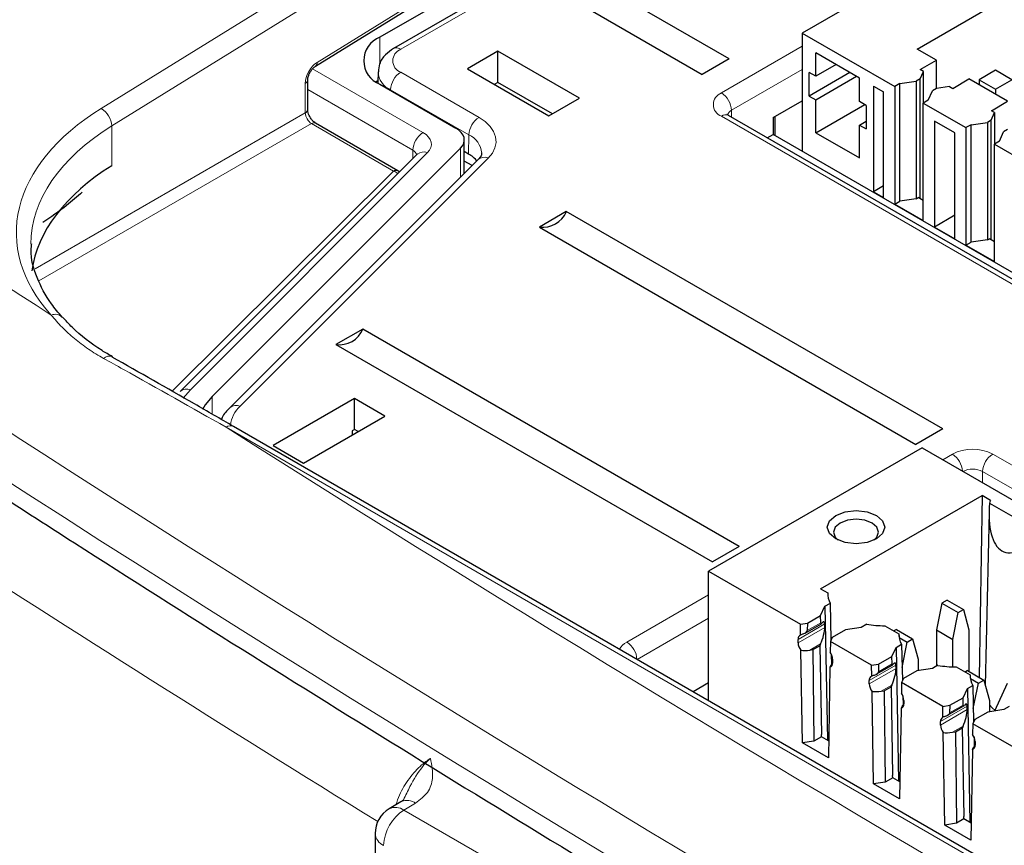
# Paper-space layout 'Blatt2' of a CAD drawing. Header units: millimetres. Extents: x 5 to 418, y 2 to 292.
# Tile 39 of 70: x 89 to 103, y 206 to 217. Entities that reach past the tile are written whole.
import ezdxf

# ---------------------------------------------------------------- set-up
doc = ezdxf.new("R2010")
doc.units = ezdxf.units.MM

psp = doc.layouts.new('Blatt2')

# ---------------------------------------------------------------- linework, layer by layer
at = {"color": 7, "linetype": 'Continuous', "lineweight": 18}
for p, q in [((90.148, 216.093), (99.372, 221.796)), ((99.514, 221.551), (90.294, 215.851)), ((93.148, 216.733), (99.71, 220.79)), ((100.958, 220.753), (94.311, 216.916)), ((94.022, 216.716), (94.022, 217.083)), ((98.768, 216.309), (99.891, 216.957)), ((93.085, 216.644), (94.62, 215.757)), ((94.311, 216.597), (95.4, 215.968)), ((99.891, 216.634), (98.91, 216.067)), ((92.985, 216.03), (92.985, 216.439)), ((94.479, 215.512), (93.018, 216.356)), ((94.17, 216.354), (94.169, 216.344)), ((95.258, 215.726), (94.17, 216.354)), ((89.232, 213.863), (92.985, 216.03)), ((114.749, 206.76), (98.768, 215.986)), ((98.911, 215.971), (98.91, 216.067)), ((93.069, 215.883), (89.283, 213.697)), ((90.294, 215.851), (90.294, 215.295)), ((94.213, 215.222), (93.069, 215.883)), ((95.258, 215.726), (95.254, 215.459)), ((94.684, 215.479), (91.387, 212.182)), ((94.479, 215.393), (94.479, 215.512)), ((95.141, 215.137), (95.141, 215.541)), ((95.528, 215.404), (92.078, 211.954)), ((91.134, 212.163), (94.213, 215.222)), ((91.387, 212.182), (91.287, 212.066)), ((91.691, 211.844), (91.691, 212.091)), ((117.028, 197.148), (91.885, 211.662)), ((101.845, 211.211), (101.979, 211.289)), ((102.54, 211.289), (120.5, 200.92)), ((102.396, 210.893), (102.398, 211.047)), ((120.359, 200.678), (102.398, 211.047)), ((97.454, 208.676), (98.59, 209.332)), ((98.59, 209.008), (97.597, 208.435)), ((100.205, 208.928), (99.834, 208.714)), ((100.206, 208.88), (99.834, 208.666)), ((100.151, 208.944), (99.961, 208.835)), ((100.147, 208.65), (100, 208.565)), ((100.311, 208.385), (100.315, 208.388)), ((101.195, 208.357), (100.824, 208.143)), ((101.196, 208.309), (100.824, 208.094)), ((101.141, 208.373), (100.951, 208.263)), ((101.137, 208.079), (100.989, 207.994)), ((101.301, 207.814), (101.305, 207.816)), ((102.185, 207.785), (101.814, 207.572)), ((102.131, 207.801), (101.941, 207.692)), ((102.186, 207.737), (101.814, 207.523)), ((102.127, 207.507), (101.979, 207.422)), ((102.291, 207.242), (102.295, 207.245)), ((94.518, 206.438), (94.356, 206.341)), ((94.356, 206.341), (112.185, 196.049))]:
    psp.add_line(p, q, dxfattribs=at)
at = {"color": 7, "linetype": 'Continuous', "lineweight": 25}
for p, q in [((100.858, 220.763), (94.211, 216.926)), ((93.125, 216.679), (99.687, 220.736)), ((102.861, 218.854), (99.891, 217.14)), ((101.489, 216.919), (103.653, 218.169)), ((95.719, 218.062), (94.022, 217.083)), ((98.876, 216.782), (96.754, 218.007)), ((96.38, 217.791), (98.502, 216.566)), ((99.891, 217.14), (101.178, 216.397)), ((99.891, 217.14), (99.891, 215.501)), ((95.662, 216.887), (95.238, 216.642)), ((96.794, 216.234), (95.662, 216.887)), ((95.662, 216.455), (95.662, 216.887)), ((100.69, 216.515), (100.082, 216.866)), ((100.082, 216.54), (100.082, 216.866)), ((101.757, 216.764), (101.489, 216.919)), ((98.876, 216.782), (98.502, 216.566)), ((100.365, 216.703), (100.082, 216.54)), ((101.531, 216.634), (101.757, 216.764)), ((101.757, 216.372), (101.757, 216.764)), ((93.997, 216.6), (93.993, 216.447)), ((95.238, 216.642), (96.369, 215.989)), ((100.082, 216.54), (99.99, 216.593)), ((99.99, 216.266), (99.99, 216.593)), ((100.556, 216.593), (99.99, 216.266)), ((100.082, 216.213), (100.647, 216.54)), ((100.69, 216.189), (100.69, 216.515)), ((101.53, 216.503), (101.576, 216.608)), ((101.576, 216.608), (101.531, 216.634)), ((101.576, 216.17), (101.576, 216.608)), ((102.578, 216.624), (102.351, 216.493)), ((102.804, 216.493), (102.578, 216.624)), ((93.018, 216.078), (93.018, 216.488)), ((93.994, 216.478), (93.97, 216.462)), ((94.022, 216.43), (95.078, 215.82)), ((95.662, 216.455), (95.612, 216.426)), ((96.419, 216.018), (95.662, 216.455)), ((100.881, 216.405), (101.022, 216.323)), ((100.881, 216.405), (100.881, 214.935)), ((101.248, 216.438), (101.178, 216.397)), ((101.178, 216.397), (101.178, 214.764)), ((101.248, 216.438), (101.475, 216.47)), ((101.248, 214.805), (101.248, 216.438)), ((101.53, 216.503), (101.475, 216.47)), ((101.475, 216.47), (101.475, 214.837)), ((101.53, 214.838), (101.53, 216.503)), ((101.939, 216.398), (101.757, 216.372)), ((101.939, 216.398), (101.984, 216.372)), ((101.984, 216.372), (102.21, 216.503)), ((102.747, 216.193), (102.21, 216.503)), ((102.351, 216.493), (102.578, 216.363)), ((102.351, 216.493), (102.351, 216.421)), ((102.578, 216.363), (102.804, 216.493)), ((99.99, 216.266), (100.082, 216.213)), ((101.022, 214.854), (101.022, 216.323)), ((101.644, 216.209), (101.701, 216.34)), ((101.757, 216.372), (101.701, 216.34)), ((102.578, 216.363), (102.578, 216.291)), ((96.369, 215.989), (96.794, 216.234)), ((99.488, 215.966), (99.891, 216.199)), ((100.082, 215.756), (100.082, 216.213)), ((100.082, 215.756), (100.761, 216.148)), ((100.782, 216.136), (100.69, 216.189)), ((100.782, 216.136), (100.782, 215.809)), ((101.644, 216.209), (101.574, 216.168)), ((101.574, 214.535), (101.574, 216.168)), ((101.574, 216.168), (102.167, 215.826)), ((102.521, 216.062), (102.747, 216.193)), ((114.849, 206.77), (98.868, 215.996)), ((98.871, 215.994), (98.868, 215.996)), ((99.488, 215.966), (99.488, 215.733)), ((99.509, 215.978), (99.509, 215.721)), ((102.52, 215.931), (102.566, 216.037)), ((102.566, 216.037), (102.521, 216.062)), ((102.566, 216.037), (102.566, 215.598)), ((94.272, 215.227), (93.128, 215.888)), ((100.69, 215.862), (100.782, 215.915)), ((100.69, 215.405), (100.69, 215.862)), ((100.69, 215.862), (100.782, 215.809)), ((102.012, 215.752), (101.729, 215.915)), ((101.729, 215.915), (101.729, 214.445)), ((102.238, 215.866), (102.167, 215.826)), ((102.238, 215.866), (102.465, 215.899)), ((102.238, 214.233), (102.238, 215.866)), ((102.52, 215.931), (102.465, 215.899)), ((102.465, 215.899), (102.465, 214.266)), ((102.52, 214.266), (102.52, 215.931)), ((99.405, 215.686), (99.488, 215.733)), ((115.077, 206.734), (99.488, 215.733)), ((100.082, 215.756), (100.69, 215.405)), ((102.012, 214.282), (102.012, 215.752)), ((102.167, 215.826), (102.167, 214.192)), ((102.634, 215.638), (102.691, 215.768)), ((102.747, 215.8), (102.691, 215.768)), ((95.195, 215.19), (95.195, 215.657)), ((102.634, 215.638), (102.564, 215.597)), ((102.564, 213.964), (102.564, 215.597)), ((102.564, 215.597), (103.157, 215.254)), ((94.542, 215.457), (91.245, 212.16)), ((95.141, 215.541), (91.691, 212.091)), ((94.544, 215.458), (94.542, 215.457)), ((95.254, 215.459), (95.195, 215.494)), ((95.387, 215.382), (91.936, 211.932)), ((95.303, 215.298), (95.195, 215.36)), ((101.022, 215.017), (100.881, 214.935)), ((100.881, 214.935), (101.022, 214.854)), ((101.178, 214.764), (101.248, 214.805)), ((101.178, 214.764), (101.574, 214.535)), ((101.475, 214.837), (101.248, 214.805)), ((101.475, 214.837), (101.503, 214.854)), ((101.574, 214.813), (101.503, 214.854)), ((96.613, 214.66), (96.239, 214.444)), ((101.846, 211.639), (96.613, 214.66)), ((102.012, 214.609), (101.729, 214.445)), ((96.239, 214.444), (101.471, 211.423)), ((101.729, 214.445), (102.012, 214.282)), ((102.167, 214.192), (102.238, 214.233)), ((102.167, 214.192), (102.564, 213.964)), ((102.465, 214.266), (102.238, 214.233)), ((102.465, 214.266), (102.493, 214.282)), ((102.564, 214.241), (102.493, 214.282)), ((89.604, 213.194), (89.607, 213.192)), ((93.785, 213.027), (93.41, 212.811)), ((99.017, 210.006), (93.785, 213.027)), ((93.41, 212.811), (98.643, 209.79)), ((93.668, 212.062), (92.537, 211.409)), ((94.092, 211.817), (93.668, 212.062)), ((93.668, 211.63), (93.668, 212.062)), ((92.961, 211.164), (94.092, 211.817)), ((117.13, 197.159), (91.987, 211.674)), ((93.668, 211.63), (93.634, 211.61)), ((93.634, 211.61), (93.634, 211.552)), ((93.718, 211.601), (93.668, 211.63)), ((101.846, 211.639), (101.471, 211.423)), ((93.634, 211.559), (93.64, 211.556)), ((92.537, 211.409), (92.961, 211.164)), ((101.559, 211.376), (98.59, 209.662)), ((101.559, 211.376), (119.379, 201.089)), ((100.148, 209.418), (102.391, 210.713)), ((102.391, 210.713), (102.353, 208.185)), ((102.508, 210.645), (102.391, 210.713)), ((102.496, 210.607), (103.197, 210.202)), ((102.489, 210.483), (102.437, 208.072)), ((99.017, 210.006), (98.643, 209.79)), ((98.59, 209.662), (99.866, 208.925)), ((98.59, 207.862), (98.59, 209.662)), ((100.148, 209.418), (100.247, 209.362)), ((100.247, 209.362), (100.248, 209.326)), ((101.908, 209.258), (101.833, 209.215)), ((101.908, 209.258), (102.134, 209.128)), ((100.148, 209.046), (100.207, 209.173)), ((100.207, 209.173), (100.283, 209.217)), ((100.207, 209.173), (100.242, 207.313)), ((100.295, 208.709), (100.283, 209.217)), ((101.833, 209.215), (101.757, 208.845)), ((101.833, 209.215), (102.059, 209.085)), ((102.059, 209.085), (102.134, 209.128)), ((102.134, 209.128), (102.21, 208.845)), ((99.965, 208.94), (100.148, 209.046)), ((100.151, 208.944), (100.148, 209.046)), ((101.984, 208.714), (102.059, 209.085)), ((99.866, 208.925), (99.965, 208.94)), ((99.869, 208.773), (99.866, 208.925)), ((99.932, 208.801), (100.16, 208.932)), ((99.965, 208.94), (99.961, 208.835)), ((100.206, 208.88), (100.205, 208.928)), ((100.713, 208.881), (100.493, 208.847)), ((100.789, 208.924), (100.713, 208.881)), ((101.04, 208.904), (101.237, 208.79)), ((101.201, 208.85), (101.167, 208.831)), ((101.201, 208.85), (101.427, 208.72)), ((99.834, 208.666), (99.834, 208.714)), ((100.31, 208.741), (100.283, 208.684)), ((100.493, 208.847), (100.31, 208.741)), ((101.237, 208.79), (101.237, 208.754)), ((101.239, 208.742), (101.352, 208.677)), ((101.352, 208.677), (101.427, 208.72)), ((101.427, 208.72), (101.503, 208.437)), ((101.757, 208.845), (101.984, 208.714)), ((101.757, 208.845), (101.757, 208.341)), ((101.984, 208.332), (101.984, 208.714)), ((102.21, 208.845), (102.21, 208.268)), ((100.041, 208.571), (100.136, 208.626)), ((100.147, 208.65), (100.136, 208.626)), ((100.136, 208.626), (100.159, 207.393)), ((100.283, 208.684), (100.281, 208.536)), ((100.856, 208.353), (100.283, 208.684)), ((101.138, 208.474), (101.197, 208.601)), ((101.197, 208.601), (101.272, 208.645)), ((101.197, 208.601), (101.232, 206.742)), ((101.272, 208.645), (101.285, 208.138)), ((101.28, 208.324), (101.352, 208.677)), ((99.894, 207.275), (99.872, 208.562)), ((100, 208.565), (100.041, 208.571)), ((100.041, 208.571), (100.055, 207.3)), ((100.303, 208.373), (100.3, 208.499)), ((100.315, 208.437), (100.315, 208.388)), ((100.954, 208.369), (101.138, 208.474)), ((101.141, 208.373), (101.138, 208.474)), ((100.277, 208.328), (100.255, 207.067)), ((100.315, 208.395), (100.311, 208.385)), ((100.856, 208.353), (100.954, 208.369)), ((100.858, 208.202), (100.856, 208.353)), ((100.922, 208.229), (101.15, 208.361)), ((100.954, 208.369), (100.951, 208.263)), ((101.196, 208.309), (101.195, 208.357)), ((101.703, 208.309), (101.483, 208.275)), ((101.503, 208.437), (101.503, 208.278)), ((101.779, 208.353), (101.703, 208.309)), ((102.03, 208.332), (102.227, 208.219)), ((101.3, 208.169), (101.273, 208.112)), ((101.483, 208.275), (101.3, 208.169)), ((102.191, 208.279), (102.157, 208.259)), ((102.191, 208.279), (102.417, 208.148)), ((102.227, 208.219), (102.227, 208.183)), ((102.229, 208.17), (102.342, 208.105)), ((98.59, 208.108), (98.376, 207.985)), ((100.824, 208.094), (100.824, 208.143)), ((101.031, 208), (101.126, 208.055)), ((101.137, 208.079), (101.126, 208.055)), ((101.126, 208.055), (101.149, 206.822)), ((101.273, 208.112), (101.27, 207.964)), ((101.846, 207.782), (101.273, 208.112)), ((102.128, 207.903), (102.187, 208.03)), ((102.187, 208.03), (102.262, 208.074)), ((102.187, 208.03), (102.222, 206.17)), ((102.262, 208.074), (102.275, 207.566)), ((102.27, 207.753), (102.342, 208.105)), ((102.342, 208.105), (102.417, 208.148)), ((102.417, 208.148), (102.493, 207.865)), ((102.571, 207.719), (102.747, 208.106)), ((100.884, 206.704), (100.862, 207.99)), ((100.989, 207.994), (101.031, 208)), ((101.031, 208), (101.045, 206.729)), ((101.29, 207.928), (101.293, 207.801)), ((101.944, 207.797), (102.128, 207.903)), ((102.131, 207.801), (102.128, 207.903)), ((101.267, 207.757), (101.245, 206.496)), ((101.305, 207.823), (101.301, 207.814)), ((101.305, 207.865), (101.305, 207.816)), ((101.846, 207.782), (101.944, 207.797)), ((101.848, 207.63), (101.846, 207.782)), ((101.912, 207.658), (102.139, 207.789)), ((101.944, 207.797), (101.941, 207.692)), ((102.186, 207.737), (102.185, 207.785)), ((102.493, 207.865), (102.493, 207.707)), ((102.768, 207.781), (102.693, 207.738)), ((102.473, 207.704), (102.289, 207.598)), ((102.693, 207.738), (102.473, 207.704)), ((101.814, 207.523), (101.814, 207.572)), ((102.021, 207.429), (102.116, 207.483)), ((102.127, 207.507), (102.116, 207.483)), ((102.116, 207.483), (102.139, 206.25)), ((102.263, 207.541), (102.26, 207.393)), ((102.289, 207.598), (102.263, 207.541)), ((102.836, 207.21), (102.263, 207.541)), ((100.16, 207.361), (100.055, 207.3)), ((100.16, 207.361), (100.159, 207.393)), ((100.259, 207.304), (100.16, 207.361)), ((101.874, 206.132), (101.852, 207.419)), ((101.979, 207.422), (102.021, 207.429)), ((102.021, 207.429), (102.035, 206.157)), ((102.28, 207.357), (102.283, 207.23)), ((100.055, 207.3), (99.894, 207.275)), ((100.255, 207.067), (99.894, 207.275)), ((102.295, 207.252), (102.291, 207.242)), ((102.295, 207.294), (102.295, 207.245)), ((102.257, 207.185), (102.235, 205.924)), ((101.15, 206.789), (101.149, 206.822)), ((101.045, 206.729), (100.884, 206.704)), ((101.245, 206.496), (100.884, 206.704)), ((101.15, 206.789), (101.045, 206.729)), ((101.249, 206.732), (101.15, 206.789)), ((94.312, 206.454), (94.151, 206.358)), ((102.14, 206.218), (102.139, 206.25)), ((102.035, 206.157), (101.874, 206.132)), ((102.235, 205.924), (101.874, 206.132)), ((102.14, 206.218), (102.035, 206.157)), ((102.239, 206.161), (102.14, 206.218)), ((93.956, 206.015), (93.956, 178.687))]:
    psp.add_line(p, q, dxfattribs=at)
at = {"color": 7, "linetype": 'Continuous', "lineweight": 18, "flags": 128}
for points in [[(95.4, 215.968), (95.485, 215.91), (95.553, 215.844), (95.602, 215.773), (95.63, 215.699), (95.636, 215.622), (95.621, 215.547), (95.585, 215.473), (95.528, 215.404)], [(94.684, 215.479), (94.712, 215.513), (94.73, 215.549), (94.737, 215.587), (94.734, 215.624), (94.72, 215.661), (94.696, 215.696), (94.663, 215.729), (94.62, 215.757)]]:
    psp.add_lwpolyline(points, dxfattribs=at)
at = {"color": 7, "linetype": 'Continuous', "lineweight": 25, "flags": 128}
for points in [[(95.141, 215.541), (95.169, 215.575), (95.187, 215.612), (95.194, 215.649), (95.191, 215.687), (95.177, 215.724), (95.153, 215.759), (95.12, 215.791), (95.078, 215.82)], [(94.295, 215.21), (94.285, 215.219), (94.272, 215.227)], [(91.691, 212.091), (91.593, 211.972), (91.558, 211.911)], [(100.923, 210.437), (101.01, 210.362), (101.04, 210.274), (101.01, 210.186), (100.923, 210.111), (100.793, 210.061), (100.64, 210.043), (100.487, 210.061), (100.357, 210.111), (100.271, 210.186), (100.24, 210.274), (100.271, 210.362), (100.357, 210.437), (100.487, 210.487), (100.64, 210.505), (100.793, 210.487), (100.923, 210.437)], [(100.889, 210.093), (100.93, 210.134), (100.954, 210.203), (100.93, 210.272), (100.862, 210.331), (100.76, 210.37), (100.64, 210.384), (100.52, 210.37), (100.419, 210.331), (100.351, 210.272), (100.327, 210.203), (100.351, 210.134), (100.392, 210.093)], [(102.574, 207.725), (102.532, 207.761), (102.493, 207.805)], [(94.324, 206.461), (94.314, 206.455), (94.312, 206.454)]]:
    psp.add_lwpolyline(points, dxfattribs=at)
at = {"color": 7, "linetype": 'Continuous', "lineweight": 25}
for centre, radius, start, end in [((94.146, 216.756), 0.349, 110.7834, 249.2166), ((95.057, 215.098), 0.412, 39.499, 61.3939), ((96.285, 214.797), 0.356, 262.6225, 337.3722), ((93.456, 213.164), 0.356, 262.6225, 337.3722), ((102.72, 210.555), 0.23, 157.0218, 167.0334), ((100.524, 209.353), 0.278, 178.227, 209.4562), ((101.021, 210.214), 1.31, 259.7801, 270.8315), ((99.889, 208.722), 0.0554, 111.6771, 187.7692), ((101.514, 208.782), 0.278, 178.227, 209.4562), ((100.016, 208.673), 0.182, 182.5078, 217.7954), ((100.135, 208.429), 0.18, 2.3789, 36.0727), ((100.262, 208.38), 0.054, 286.5351, 8.4901), ((102.011, 209.642), 1.31, 259.7801, 270.8315), ((100.879, 208.15), 0.0554, 111.6771, 187.7692), ((102.504, 208.21), 0.278, 178.227, 209.4562), ((101.006, 208.102), 0.182, 182.5078, 217.7954), ((101.125, 207.858), 0.18, 2.3789, 36.0727), ((101.251, 207.808), 0.054, 286.5351, 8.4901), ((101.869, 207.579), 0.0554, 111.6771, 187.7692), ((101.996, 207.531), 0.182, 182.5078, 217.7954), ((102.115, 207.286), 0.18, 2.3789, 36.0727), ((102.241, 207.237), 0.054, 286.5351, 8.4901), ((94.356, 206.015), 0.4, 120.8709, 180)]:
    psp.add_arc(centre, radius, start, end, dxfattribs=at)
at = {"color": 7, "linetype": 'Continuous', "lineweight": 18}
for centre, radius, start, end in [((94.253, 216.836), 0.0988, 53.7686, 114.902), ((94.372, 216.756), 0.171, 110.7834, 249.2166), ((93.089, 216.727), 0.0593, 306.9249, 6.4107), ((94.278, 216.614), 0.281, 182.546, 247.4107), ((94.477, 216.337), 0.308, 122.6523, 176.7703), ((92.959, 216.493), 0.0592, 295.3275, 355.3543), ((98.83, 216.147), 0.173, 110.7834, 249.2166), ((98.602, 216.05), 0.308, 3.2297, 57.3477), ((89.988, 215.83), 0.307, 3.7563, 58.5529), ((92.959, 216.083), 0.0594, 295.3879, 354.638), ((95.566, 215.709), 0.308, 122.6523, 176.7703), ((98.827, 215.906), 0.0988, 65.0771, 126.2333), ((98.955, 215.972), 0.106, 115.4642, 162.6157), ((93.103, 215.834), 0.0594, 65.3602, 124.6041), ((94.786, 215.498), 0.307, 122.6055, 177.3945), ((95.13, 215.446), 0.308, 5.0685, 65.4103), ((94.429, 215.412), 0.112, 19.433, 63.6495), ((94.631, 215.355), 0.134, 66.632, 130.9578), ((95.475, 215.278), 0.137, 67.3245, 130.2653), ((94.247, 215.173), 0.0594, 65.3602, 124.6041), ((94.162, 215.076), 0.155, 45.2411, 70.8488), ((89.509, 213.093), 0.139, 46.55, 113.0714), ((90.258, 212.543), 0.107, 64.9069, 135.1768), ((91.334, 212.059), 0.134, 66.6331, 130.9412), ((92.025, 211.828), 0.137, 67.3236, 130.2807), ((92.36, 211.648), 0.416, 132.6497, 174.3375), ((91.945, 211.586), 0.0973, 64.3317, 128.3121), ((102.259, 210.748), 0.609, 62.6097, 117.3903), ((101.812, 211.028), 0.309, 4.4275, 57.281), ((102.706, 211.029), 0.308, 122.6523, 176.7703), ((102.259, 210.777), 0.303, 62.682, 116.1678), ((278.846, 505.562), 351.852, 237.0921, 238.30656), ((97.564, 208.463), 0.241, 117.3923, 151.75), ((97.287, 208.417), 0.308, 3.2297, 57.3477), ((94.399, 206.263), 0.212, 55.8104, 110.7239), ((278.833, 501.665), 351.827, 237.09208, 238.29968), ((94.688, 205.823), 0.615, 122.6055, 177.3945), ((94.24, 206.182), 0.197, 53.829, 116.8599), ((278.833, 501.573), 351.817, 237.09207, 238.2987), ((94.153, 206.032), 0.198, 185.0787, 246.2415)]:
    psp.add_arc(centre, radius, start, end, dxfattribs=at)
for centre, major_axis, ratio, start_param, end_param in [((372.013, 364.255), (378.785, 5.828), 0.587275, 3.834555, 3.861422), ((93.151, 216.539), (0.117, 0.21), 0.567218, 0.794343, 2.347686), ((372.028, 363.284), (379.985, 5.827), 0.587244, 3.834585, 4.001386), ((93.169, 214.409), (4.2, 0.065), 0.587275, 2.364613, 3.617845), ((93.068, 215.98), (-0.06, 0.104), 0.55776, 0.785631, 2.356122), ((93.172, 214.248), (4, 0.065), 0.587769, 2.364144, 3.132089), ((372.028, 351.797), (379.987, -5.634), 0.567146, 3.873355, 3.997444), ((372.013, 364.255), (378.785, 5.828), 0.587275, 3.871004, 3.964908)]:
    psp.add_ellipse(centre, major_axis=major_axis, ratio=ratio, start_param=start_param, end_param=end_param, dxfattribs=at)
at = {"color": 7, "linetype": 'Continuous', "lineweight": 25}
for centre, major_axis, ratio, start_param, end_param in [((93.172, 213.692), (4, 0.063), 0.587572, 2.364332, 3.053516), ((103.102, 211.063), (0.399, 1.134), 0.410555, 2.12407, 4.005778), ((100.144, 208.746), (0.051, 0.164), 0.214878, 4.155505, 5.726301), ((100.177, 209), (0.0213, 0.0685), 0.214878, 2.584709, 3.70514), ((100.142, 208.795), (0.051, 0.164), 0.214878, 5.726301, 6.846733), ((100.004, 208.715), (0.231, 0.045), 0.415057, 1.927727, 2.114113), ((99.865, 208.82), (0.0963, 0.0188), 0.415057, 5.06932, 6.189751), ((100.002, 208.665), (0.231, 0.045), 0.415057, 4.034806, 4.618955), ((100.314, 208.485), (0.054, 0.167), 0.189303, 3.548819, 4.132968), ((101.134, 208.175), (0.051, 0.164), 0.214878, 4.155505, 5.726301), ((101.167, 208.428), (0.0213, 0.0685), 0.214878, 2.584709, 3.70514), ((101.132, 208.223), (0.051, 0.164), 0.214878, 5.726301, 6.846733), ((100.994, 208.143), (0.231, 0.045), 0.415057, 1.927727, 2.114113), ((100.855, 208.248), (0.0963, 0.0188), 0.415057, 5.06932, 6.189751), ((100.992, 208.093), (0.231, 0.045), 0.415057, 4.034806, 4.618955), ((101.304, 207.914), (0.054, 0.167), 0.189303, 3.548819, 4.132968), ((102.157, 207.857), (0.0213, 0.0685), 0.214878, 2.584709, 3.70514), ((102.122, 207.652), (0.051, 0.164), 0.214878, 5.726301, 6.846733), ((101.984, 207.572), (0.231, 0.045), 0.415057, 1.927727, 2.114113), ((101.845, 207.677), (0.0963, 0.0188), 0.415057, 5.06932, 6.189751), ((102.124, 207.603), (0.051, 0.164), 0.214878, 4.155505, 5.726301), ((101.982, 207.522), (0.231, 0.045), 0.415057, 4.034806, 4.618955), ((102.294, 207.342), (0.054, 0.167), 0.189303, 3.548819, 4.132968)]:
    psp.add_ellipse(centre, major_axis=major_axis, ratio=ratio, start_param=start_param, end_param=end_param, dxfattribs=at)
for points, knots in [([(94.211, 216.926), (94.172, 216.899), (94.09, 216.842), (94.011, 216.727), (94.004, 216.639), (94.001, 216.602)], [0, 0, 0, 0, 0.3467362, 0.7245677, 1, 1, 1, 1]), ([(93.018, 216.488), (93.019, 216.497), (93.02, 216.515), (93.031, 216.555), (93.051, 216.598), (93.078, 216.637), (93.105, 216.666), (93.119, 216.675), (93.125, 216.679)], [0, 0, 0, 0, 0.160843, 0.326207, 0.507682, 0.697884, 0.866266, 1, 1, 1, 1]), ([(93.128, 215.888), (93.12, 215.893), (93.105, 215.903), (93.077, 215.932), (93.05, 215.971), (93.03, 216.014), (93.02, 216.052), (93.019, 216.07), (93.018, 216.078)], [0, 0, 0, 0, 0.159177, 0.322819, 0.501776, 0.689329, 0.856352, 1, 1, 1, 1]), ([(98.868, 215.996), (98.86, 216.002), (98.845, 216.012), (98.846, 216.011), (98.847, 216.011)], [0, 0, 0, 0, 0.593928, 1, 1, 1, 1]), ([(95.434, 215.474), (95.435, 215.471), (95.44, 215.45), (95.425, 215.422), (95.391, 215.386), (95.387, 215.382)], [0, 0, 0, 0, 0.122874, 0.905337, 1, 1, 1, 1]), ([(89.885, 214.931), (89.813, 214.868), (89.632, 214.709), (89.446, 214.582), (89.335, 214.506)], [0, 0, 0, 0, 0.398602, 1, 1, 1, 1]), ([(89.605, 213.194), (89.553, 213.254), (89.402, 213.433), (89.245, 213.745), (89.16, 214.026), (89.179, 214.183), (89.183, 214.213)], [0, 0, 0, 0, 0.186672, 0.548526, 0.915263, 1, 1, 1, 1]), ([(90.304, 212.643), (90.255, 212.671), (90.043, 212.792), (89.804, 212.982), (89.653, 213.146), (89.609, 213.194)], [0, 0, 0, 0, 0.174038, 0.758796, 1, 1, 1, 1]), ([(91.987, 211.673), (91.806, 211.778), (91.244, 212.103), (90.682, 212.421), (90.301, 212.637)], [0, 0, 0, 0, 0.3218502, 1, 1, 1, 1]), ([(91.936, 211.932), (91.894, 211.891), (91.843, 211.842), (91.824, 211.78), (91.82, 211.77)], [0, 0, 0, 0, 0.838981, 1, 1, 1, 1]), ([(87.346, 211.626), (88.154, 211.101), (90.498, 209.581), (94.449, 207.101), (99.228, 204.201), (104.1, 201.351), (109.059, 198.552), (114.107, 195.803), (117.995, 193.759), (120.198, 192.63), (120.671, 192.388)], [0, 0, 0, 0, 0.0774167, 0.2244859, 0.3715556, 0.5186246, 0.6656928, 0.8127599, 0.959826, 1, 1, 1, 1]), ([(94.349, 206.484), (94.35, 206.483), (94.353, 206.481), (94.304, 206.448), (94.277, 206.437), (94.274, 206.435)], [0, 0, 0, 0, 0.642595, 0.959002, 1, 1, 1, 1])]:
    psp.add_open_spline(points, degree=3, knots=knots, dxfattribs=at)
at = {"color": 7, "linetype": 'Continuous', "lineweight": 18}
for points, knots in [([(90.182, 212.619), (90.145, 212.639), (90.036, 212.702), (89.867, 212.818), (89.683, 212.971), (89.548, 213.108), (89.478, 213.193), (89.454, 213.221)], [0, 0, 0, 0, 0.122377, 0.368296, 0.618251, 0.872297, 1, 1, 1, 1]), ([(91.885, 211.662), (91.408, 211.931), (90.841, 212.252), (90.273, 212.568), (90.182, 212.619)], [0, 0, 0, 0, 0.8392098, 1, 1, 1, 1]), ([(94.245, 206.414), (94.26, 206.46), (94.302, 206.588), (94.428, 206.787), (94.58, 206.96), (94.683, 207.031), (94.723, 207.059)], [0, 0, 0, 0, 0.172263, 0.482953, 0.794087, 1, 1, 1, 1]), ([(94.35, 206.484), (94.38, 206.547), (94.457, 206.714), (94.583, 206.916), (94.685, 207.025), (94.723, 207.059), (94.723, 207.059)], [0, 0, 0, 0, 0.275597, 0.733887, 0.995268, 1, 1, 1, 1]), ([(94.723, 207.059), (94.724, 207.059), (94.742, 206.967), (94.772, 206.809), (94.71, 206.587), (94.579, 206.486), (94.518, 206.438)], [0, 0, 0, 0, 0.002736, 0.425621, 0.729567, 1, 1, 1, 1])]:
    psp.add_open_spline(points, degree=3, knots=knots, dxfattribs=at)

doc.saveas('drawing.dxf')
